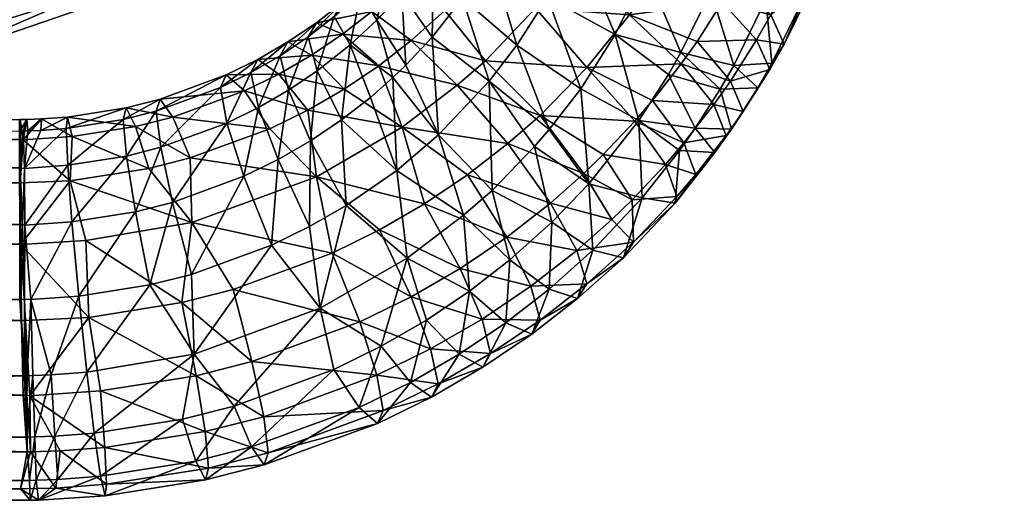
# Model space of a CAD drawing. Header units: millimetres. Extents: x -12051 to -11540, y 10508 to 11079.
# Tile 71 of 256: x -11621 to -11592, y 10508 to 10522. Entities that reach past the tile are written whole.
import ezdxf

# ---------------------------------------------------------------- set-up
doc = ezdxf.new("R2010")
doc.units = ezdxf.units.MM
doc.header["$MEASUREMENT"] = 0
doc.layers.add('Výchozí', color=7, linetype='Continuous', true_color=0x000000)

msp = doc.modelspace()

# ---------------------------------------------------------------- meshes
at = {"layer": 'Výchozí'}
mesh = msp.add_polyface(dxfattribs=at)
corners = [(-11972.342, 10843.811, -1.142), (-11974.876, 10726.136, 7.035), (-11998.865, 10726.22, 11.924), (-11977.41, 10608.442, 15.213), (-12001.731, 10608.534, 20.204), (-11950.833, 10726.062, 2.757), (-11953.03, 10608.362, 10.846), (-11926.746, 10725.998, -0.909), (-11948.631, 10843.736, -5.331), (-11928.606, 10608.293, 7.105), (-11894.793, 10725.931, -4.815), (-11924.886, 10843.672, -8.92), (-11896.204, 10608.219, 3.116), (-11862.796, 10725.881, -7.639), (-11893.382, 10843.602, -12.744), (-11863.753, 10608.166, 0.234), (-11830.76, 10725.85, -9.376), (-11861.839, 10843.552, -15.508), (-11831.263, 10608.131, -1.54), (-11798.709, 10725.836, -10.026), (-11830.262, 10843.52, -17.209), (-11798.753, 10608.118, -2.204), (-11766.658, 10725.842, -9.589), (-11767.073, 10843.513, -17.417), (-11766.243, 10608.125, -1.757), (-11734.622, 10725.867, -8.063), (-11735.491, 10843.538, -15.923), (-11733.753, 10608.15, -0.2), (-11702.615, 10725.909, -5.451), (-11703.938, 10843.581, -13.366), (-11701.287, 10608.197, 2.467), (-11670.652, 10725.97, -1.756), (-11672.425, 10843.643, -9.748), (-11668.875, 10608.263, 6.239), (-11645.018, 10726.032, 1.995), (-11647.156, 10843.706, -6.076), (-11642.884, 10608.331, 10.068), (-11619.432, 10726.106, 6.441), (-11621.927, 10843.781, -1.723), (-11616.941, 10608.412, 14.606), (-11593.904, 10726.192, 11.578), (-11591.058, 10608.504, 19.85), (-11988.904, 10890.646, -0.906), (-11992.967, 10883.101, 0.443), (-11998.504, 10864.485, 2.848), (-11996.258, 10874.753, 1.692), (-11977.874, 10903.788, -3.997), (-11969.28, 10910.465, -6.084), (-11983.792, 10897.515, -2.403), (-12011.731, 10714.432, 15.57), (-12007.42, 10763.395, 11.405), (-12016.043, 10665.468, 19.749), (-12021.795, 10599.966, 25.352), (-12003.113, 10812.353, 7.256), (-11961.17, 10914.858, -7.85), (-11939.095, 10921.081, -11.933), (-11948.738, 10919.249, -10.279), (-11916.404, 10924.842, -15.409), (-11847.791, 10932.187, -22.279), (-11824.773, 10933.333, -23.361), (-11870.73, 10930.391, -20.589), (-11893.606, 10927.944, -18.298), (-11801.736, 10933.83, -23.832), (-11798.665, 10843.507, -17.845), (-11955.853, 10917.058, -8.928), (-11778.689, 10933.678, -23.688), (-12021.668, 10591.94, 25.847), (-12020.608, 10582.829, 26.184), (-11994.485, 10538.384, 23.217), (-12018.323, 10573.911, 26.219), (-12015.086, 10565.298, 26.02), (-12010.706, 10557.166, 25.541), (-12005.423, 10549.494, 24.851), (-11999.139, 10542.599, 23.931), (-11989.471, 10534.543, 22.429), (-11981.346, 10529.489, 21.13), (-11966.438, 10523.568, 18.724), (-11972.571, 10525.596, 19.714), (-11957.576, 10521.558, 17.298), (-11907.933, 10517.642, 10.414), (-11881.707, 10516.207, 7.781), (-11947.127, 10520.509, 15.653), (-11855.423, 10515.152, 5.842), (-11934.08, 10519.457, 13.735), (-11829.1, 10514.479, 4.6), (-11802.737, 10514.184, 4.059), (-11755.657, 10932.875, -22.932), (-11732.684, 10931.424, -21.566), (-11709.764, 10929.322, -19.595), (-11664.163, 10923.153, -13.858), (-11686.917, 10926.566, -17.023), (-11643.069, 10919.375, -10.392), (-11652.82, 10921.198, -12.055), (-11636.033, 10917.285, -9.065), (-11618.187, 10907.854, -5.213), (-11627.884, 10913.857, -7.408), (-11609.715, 10900.17, -3.05), (-11604.373, 10893.55, -1.53), (-11592.757, 10864.734, 2.803), (-11601.258, 10888.767, -0.571), (-11597.342, 10881.161, 0.752), (-11594.583, 10873.12, 1.869), (-11589.529, 10828.275, 5.893), (-11585.564, 10783.276, 9.702), (-11581.604, 10738.254, 13.524), (-11776.37, 10514.272, 4.219), (-11723.685, 10515.589, 6.643), (-11750.013, 10514.74, 5.081), (-11645.096, 10520.421, 15.488), (-11616.023, 10526.551, 20.125), (-11625.799, 10523.287, 18.548), (-11671.214, 10518.429, 11.851), (-11634.266, 10521.472, 17.186), (-11697.415, 10516.819, 8.901), (-11577.64, 10693.229, 17.359), (-11569.427, 10599.641, 25.361), (-11573.943, 10570.623, 26.17), (-11573.68, 10648.203, 21.206), (-11597.542, 10537.729, 23.076), (-11569.637, 10590.913, 25.876), (-11570.823, 10581.811, 26.182), (-11590.125, 10544.489, 24.212), (-11605.252, 10532.156, 21.859), (-11578.001, 10561.637, 25.81), (-11582.737, 10553.656, 25.25)]
mesh.append_faces([[corners[k] for k in face] for face in [(2, 53, 0, 0), (2, 0, 1, 1), (2, 1, 3, 3), (2, 3, 4, 4), (0, 8, 5, 5), (0, 5, 1, 1), (1, 5, 6, 6), (1, 6, 3, 3), (8, 11, 7, 7), (8, 7, 5, 5), (5, 7, 9, 9), (5, 9, 6, 6), (11, 14, 10, 10), (11, 10, 7, 7), (7, 10, 12, 12), (7, 12, 9, 9), (14, 17, 13, 13), (14, 13, 10, 10), (10, 13, 15, 15), (10, 15, 12, 12), (17, 20, 16, 16), (17, 16, 13, 13), (13, 16, 18, 18), (13, 18, 15, 15), (20, 63, 19, 19), (20, 19, 16, 16), (16, 19, 21, 21), (16, 21, 18, 18), (19, 63, 23, 23), (19, 23, 22, 22), (21, 19, 22, 22), (21, 22, 24, 24), (22, 23, 26, 26), (22, 26, 25, 25), (24, 22, 25, 25), (24, 25, 27, 27), (25, 26, 29, 29), (25, 29, 28, 28), (27, 25, 28, 28), (27, 28, 30, 30), (28, 29, 32, 32), (28, 32, 31, 31), (30, 28, 31, 31), (30, 31, 33, 33), (31, 32, 35, 35), (31, 35, 34, 34), (33, 31, 34, 34), (33, 34, 36, 36), (34, 35, 38, 38), (34, 38, 37, 37), (36, 34, 37, 37), (36, 37, 39, 39), (38, 102, 40, 40), (38, 40, 37, 37), (39, 37, 40, 40), (39, 40, 41, 41), (42, 0, 43, 43), (43, 44, 45, 45), (0, 46, 47, 47), (46, 0, 48, 48), (0, 42, 48, 48), (2, 49, 50, 50), (49, 2, 51, 51), (51, 4, 52, 52), (50, 53, 2, 2), (51, 2, 4, 4), (44, 0, 53, 53), (44, 43, 0, 0), (0, 47, 54, 54), (55, 8, 56, 56), (57, 11, 55, 55), (20, 17, 58, 58), (20, 58, 59, 59), (60, 17, 14, 14), (60, 14, 61, 61), (58, 17, 60, 60), (14, 57, 61, 61), (63, 20, 59, 59), (63, 59, 62, 62), (8, 54, 64, 64), (56, 8, 64, 64), (0, 54, 8, 8), (11, 8, 55, 55), (11, 57, 14, 14), (65, 23, 63, 63), (65, 63, 62, 62), (66, 52, 67, 67), (68, 4, 3, 3), (52, 69, 67, 67), (69, 52, 4, 4), (70, 69, 4, 4), (70, 4, 71, 71), (4, 72, 71, 71), (73, 72, 4, 4), (4, 68, 73, 73), (3, 74, 68, 68), (74, 3, 75, 75), (76, 77, 3, 3), (76, 6, 78, 78), (3, 77, 75, 75), (79, 83, 9, 9), (79, 9, 12, 12), (15, 82, 80, 80), (15, 80, 12, 12), (9, 83, 81, 81), (9, 81, 6, 6), (3, 6, 76, 76), (18, 84, 82, 82), (18, 82, 15, 15), (6, 81, 78, 78), (80, 79, 12, 12), (18, 21, 85, 85), (18, 85, 84, 84), (65, 86, 23, 23), (26, 23, 86, 86), (26, 86, 87, 87), (88, 29, 26, 26), (88, 26, 87, 87), (89, 32, 90, 90), (91, 35, 92, 92), (35, 32, 89, 89), (35, 89, 92, 92), (29, 88, 90, 90), (32, 29, 90, 90), (93, 95, 38, 38), (93, 38, 35, 35), (94, 38, 95, 95), (91, 93, 35, 35), (38, 94, 96, 96), (96, 97, 38, 38), (98, 38, 99, 99), (98, 99, 100, 100), (99, 38, 97, 97), (101, 98, 100, 100), (102, 38, 98, 98), (103, 40, 102, 102), (40, 103, 104, 104), (105, 85, 21, 21), (105, 21, 24, 24), (30, 113, 106, 106), (30, 106, 27, 27), (107, 105, 24, 24), (107, 24, 27, 27), (108, 111, 33, 33), (108, 33, 36, 36), (109, 110, 39, 39), (36, 39, 110, 110), (111, 113, 30, 30), (111, 30, 33, 33), (36, 110, 112, 112), (107, 27, 106, 106), (36, 112, 108, 108), (41, 40, 114, 114), (104, 114, 40, 40), (115, 116, 41, 41), (114, 117, 41, 41), (117, 115, 41, 41), (39, 41, 118, 118), (119, 120, 115, 115), (116, 115, 120, 120), (41, 121, 118, 118), (122, 39, 118, 118), (122, 109, 39, 39), (41, 123, 124, 124), (41, 124, 121, 121), (41, 116, 123, 123)]])
mesh = msp.add_polyface(dxfattribs=at)
corners = [(-11617.996, 10533.222, 39.695), (-11621.243, 10531.974, 39.343), (-11619.607, 10529.436, 35.836), (-11614.7, 10531.521, 36.489), (-11624.524, 10530.845, 38.932), (-11625.267, 10527.611, 35.23), (-11627.859, 10529.886, 38.516), (-11631.077, 10529.119, 38.099), (-11629.9, 10526.453, 34.649), (-11616.844, 10537.639, 43.16), (-11619.861, 10536.271, 42.78), (-11614.827, 10534.665, 40.072), (-11622.957, 10535.001, 42.35), (-11626.097, 10533.96, 41.962), (-11629.271, 10533.032, 41.529), (-11632.327, 10532.355, 41.153), (-11624.764, 10538.649, 44.914), (-11627.737, 10537.649, 44.515), (-11630.73, 10536.759, 44.084), (-11618.226, 10527.28, 31.708), (-11614.764, 10528.653, 32.015), (-11621.751, 10526.155, 31.506), (-11625.389, 10524.993, 30.936), (-11630.604, 10523.962, 30.645), (-11618.416, 10524.317, 20.137), (-11618.865, 10525.466, 19.662), (-11613.216, 10526.514, 20.967), (-11624.812, 10522.206, 19.097), (-11626.189, 10523.158, 18.483), (-11632.801, 10520.38, 17.837), (-11631.512, 10521.981, 17.629), (-11618.89, 10523.042, 21.123), (-11618.416, 10524.317, 20.137), (-11613.06, 10525.475, 22.059), (-11625.906, 10520.837, 20.004), (-11624.812, 10522.206, 19.097), (-11632.986, 10519.293, 18.89), (-11632.801, 10520.38, 17.837), (-11623.138, 10521.205, 22.087), (-11618.89, 10523.042, 21.123), (-11616.536, 10523.472, 23.064), (-11631.595, 10519.044, 20.748), (-11625.906, 10520.837, 20.004), (-11625.389, 10524.993, 30.936), (-11630.604, 10523.962, 30.645), (-11627.884, 10520.309, 22.539), (-11623.138, 10521.205, 22.087), (-11631.595, 10519.044, 20.748), (-11620.857, 10522.703, 24.332), (-11621.751, 10526.155, 31.506), (-11616.536, 10523.472, 23.064), (-11618.226, 10527.28, 31.708), (-11613.631, 10525.472, 25.276), (-11613.06, 10525.475, 22.059), (-11632.986, 10519.293, 18.89), (-11623.138, 10521.205, 22.087), (-11627.884, 10520.309, 22.539), (-11631.595, 10519.044, 20.748), (-11614.764, 10528.653, 32.015)]
mesh.append_faces([[corners[k] for k in face] for face in [(0, 1, 2, 2), (0, 2, 3, 3), (1, 4, 5, 5), (1, 5, 2, 2), (6, 7, 8, 8), (6, 8, 5, 5), (9, 10, 0, 0), (9, 0, 11, 11), (10, 12, 1, 1), (10, 1, 0, 0), (12, 13, 4, 4), (12, 4, 1, 1), (13, 14, 6, 6), (13, 6, 4, 4), (14, 15, 7, 7), (14, 7, 6, 6), (16, 17, 13, 13), (16, 13, 12, 12), (17, 18, 14, 14), (17, 14, 13, 13), (18, 15, 14, 14), (19, 20, 3, 3), (19, 3, 2, 2), (21, 19, 2, 2), (22, 21, 5, 5), (8, 23, 22, 22), (8, 22, 5, 5), (24, 25, 26, 26), (27, 28, 25, 25), (29, 30, 28, 28), (31, 32, 33, 33), (34, 35, 31, 31), (36, 37, 34, 34), (38, 39, 40, 40), (41, 42, 38, 38), (43, 44, 45, 45), (43, 45, 46, 46), (44, 47, 45, 45), (43, 46, 48, 48), (49, 48, 50, 50), (49, 50, 51, 51), (51, 50, 52, 52), (48, 46, 50, 50), (27, 25, 24, 24), (29, 28, 27, 27), (35, 32, 31, 31), (37, 35, 34, 34), (39, 53, 40, 40), (42, 39, 38, 38), (54, 42, 41, 41), (55, 56, 57, 57), (43, 48, 49, 49), (51, 52, 58, 58), (3, 11, 0, 0), (5, 4, 6, 6), (21, 2, 5, 5)]])
mesh = msp.add_polyface(dxfattribs=at)
corners = [(-11601.718, 10526.295, -377.067), (-11602.623, 10523.736, -377.954), (-11600.755, 10523.165, -378.611), (-11600.072, 10525.006, -377.973), (-11599.166, 10522.934, -379.902), (-11598.43, 10524.917, -379.215), (-11598.016, 10523.102, -381.806), (-11597.241, 10525.189, -381.083), (-11598.016, 10523.102, -381.806), (-11597.644, 10523.678, -383.929), (-11598.046, 10524.49, -385.78), (-11599.022, 10522.481, -386.474), (-11600.039, 10523.538, -387.922), (-11601.616, 10521.396, -379.222), (-11600.094, 10521.025, -380.561), (-11598.993, 10521.093, -382.5), (-11598.993, 10521.093, -382.5), (-11598.637, 10521.635, -384.635), (-11599.022, 10522.481, -386.474), (-11598.046, 10524.49, -385.78), (-11599.022, 10522.481, -386.474), (-11599.433, 10521.762, -386.722), (-11600.431, 10522.852, -388.159), (-11600.431, 10522.852, -388.159), (-11602.048, 10524.115, -389.034), (-11601.686, 10524.748, -388.816), (-11601.978, 10520.764, -379.44), (-11600.483, 10520.343, -380.797), (-11600.483, 10520.343, -380.797), (-11599.403, 10520.374, -382.748), (-11599.403, 10520.374, -382.748), (-11599.055, 10520.903, -384.887), (-11599.433, 10521.762, -386.722), (-11599.433, 10521.762, -386.722), (-11600.19, 10520.571, -387.132), (-11601.153, 10521.715, -388.551), (-11603.102, 10522.487, -389.593), (-11602.827, 10519.439, -379.896), (-11601.204, 10519.212, -381.187), (-11600.162, 10519.183, -383.159), (-11600.162, 10519.183, -383.159), (-11599.825, 10519.692, -385.304), (-11600.19, 10520.571, -387.132), (-11600.19, 10520.571, -387.132), (-11600.667, 10519.896, -387.365), (-11601.608, 10521.07, -388.773), (-11601.608, 10521.07, -388.773), (-11600.31, 10519.007, -385.54), (-11600.667, 10519.896, -387.365), (-11600.667, 10519.896, -387.365), (-11601.53, 10518.788, -387.745), (-11602.432, 10520.014, -389.136), (-11601.53, 10518.788, -387.745)]
mesh.append_faces([[corners[k] for k in face] for face in [(0, 1, 2, 2), (3, 2, 4, 4), (5, 4, 6, 6), (7, 8, 9, 9), (10, 11, 12, 12), (1, 13, 2, 2), (2, 13, 14, 14), (2, 14, 4, 4), (4, 14, 15, 15), (4, 15, 6, 6), (8, 16, 17, 17), (8, 17, 9, 9), (9, 17, 18, 18), (9, 18, 19, 19), (20, 21, 22, 22), (11, 22, 12, 12), (12, 23, 24, 24), (12, 24, 25, 25), (13, 26, 27, 27), (13, 27, 14, 14), (14, 28, 29, 29), (14, 29, 15, 15), (16, 30, 31, 31), (16, 31, 17, 17), (17, 31, 32, 32), (17, 32, 18, 18), (33, 34, 35, 35), (21, 35, 22, 22), (23, 35, 36, 36), (23, 36, 24, 24), (26, 37, 38, 38), (26, 38, 27, 27), (28, 38, 39, 39), (28, 39, 29, 29), (30, 40, 41, 41), (30, 41, 31, 31), (31, 41, 42, 42), (31, 42, 32, 32), (43, 44, 45, 45), (34, 45, 35, 35), (36, 35, 46, 46), (40, 47, 41, 41), (41, 47, 48, 48), (41, 48, 42, 42), (49, 50, 51, 51), (44, 51, 45, 45), (47, 52, 48, 48)]])
mesh = msp.add_polyface(dxfattribs=at)
corners = [(-11606.378, 10525.706, -379.009), (-11607.114, 10524.203, -379.529), (-11605.465, 10522.997, -378.635), (-11604.658, 10524.645, -378.065), (-11605.465, 10522.997, -378.635), (-11603.512, 10521.919, -378.583), (-11602.623, 10523.736, -377.954), (-11602.623, 10523.736, -377.954), (-11603.512, 10521.919, -378.583), (-11601.616, 10521.396, -379.222), (-11601.978, 10520.764, -379.44), (-11602.048, 10524.115, -389.034), (-11603.102, 10522.487, -389.593), (-11604.552, 10524.31, -389.39), (-11608.261, 10525.057, -381.048), (-11608.743, 10524.299, -381.322), (-11607.91, 10522.962, -379.958), (-11607.114, 10524.203, -379.529), (-11607.91, 10522.962, -379.958), (-11606.349, 10521.612, -379.113), (-11606.349, 10521.612, -379.113), (-11604.506, 10520.352, -379.123), (-11604.506, 10520.352, -379.123), (-11602.827, 10519.439, -379.896), (-11601.608, 10521.07, -388.773), (-11602.432, 10520.014, -389.136), (-11604.333, 10520.963, -390.117), (-11603.102, 10522.487, -389.593), (-11604.333, 10520.963, -390.117), (-11605.805, 10522.678, -389.952), (-11607.33, 10523.782, -389.113), (-11606.594, 10524.729, -388.787), (-11609.084, 10525.204, -383.139), (-11609.665, 10523.099, -381.724), (-11608.786, 10521.844, -380.343), (-11607.148, 10520.567, -379.474), (-11607.148, 10520.567, -379.474), (-11605.412, 10519.179, -379.527), (-11604.276, 10517.613, -380.521), (-11601.53, 10518.788, -387.745), (-11602.943, 10519.417, -389.34), (-11602.432, 10520.014, -389.136), (-11605.84, 10518.681, -379.698), (-11603.854, 10518.45, -389.672), (-11605.677, 10519.576, -390.593), (-11605.677, 10519.576, -390.593), (-11607.251, 10521.158, -390.474), (-11607.251, 10521.158, -390.474), (-11608.424, 10522.61, -389.516), (-11609.642, 10523.38, -388.04), (-11608.557, 10524.544, -387.645), (-11609.548, 10521.033, -380.621), (-11608.602, 10519.019, -380.002), (-11606.61, 10518.769, -390.87), (-11608.063, 10520.454, -390.714), (-11608.063, 10520.454, -390.714), (-11609.397, 10521.741, -389.813), (-11609.656, 10519.243, -391.128)]
mesh.append_faces([[corners[k] for k in face] for face in [(0, 1, 2, 2), (3, 4, 5, 5), (3, 5, 6, 6), (7, 8, 9, 9), (10, 9, 8, 8), (11, 12, 13, 13), (14, 15, 16, 16), (14, 16, 17, 17), (1, 18, 19, 19), (1, 19, 2, 2), (4, 20, 21, 21), (4, 21, 5, 5), (8, 22, 23, 23), (8, 23, 10, 10), (24, 25, 26, 26), (24, 26, 27, 27), (12, 28, 29, 29), (12, 29, 13, 13), (13, 29, 30, 30), (13, 30, 31, 31), (32, 33, 15, 15), (15, 33, 34, 34), (15, 34, 16, 16), (18, 34, 35, 35), (18, 35, 19, 19), (20, 36, 37, 37), (20, 37, 21, 21), (22, 38, 23, 23), (39, 40, 41, 41), (26, 25, 40, 40), (42, 37, 36, 36), (40, 43, 44, 44), (40, 44, 26, 26), (28, 45, 46, 46), (28, 46, 29, 29), (29, 47, 48, 48), (29, 48, 30, 30), (30, 48, 49, 49), (30, 49, 50, 50), (34, 51, 52, 52), (34, 52, 35, 35), (45, 53, 54, 54), (45, 54, 46, 46), (47, 55, 56, 56), (47, 56, 48, 48), (53, 57, 54, 54)]])
mesh = msp.add_polyface(dxfattribs=at)
corners = [(-11608.993, 10525.369, -385.381), (-11609.559, 10524.637, -385.655), (-11609.987, 10524.03, -383.536), (-11609.084, 10525.204, -383.139), (-11609.665, 10523.099, -381.724), (-11608.557, 10524.544, -387.645), (-11609.642, 10523.38, -388.04), (-11610.55, 10523.575, -386.01), (-11609.559, 10524.637, -385.655), (-11610.55, 10523.575, -386.01), (-11610.841, 10523.121, -383.845), (-11610.381, 10522.334, -381.986), (-11609.548, 10521.033, -380.621), (-11608.786, 10521.844, -380.343), (-11611.612, 10522.433, -384.082), (-11611.151, 10521.618, -382.237), (-11609.922, 10520.672, -380.746), (-11610.564, 10520.104, -380.94), (-11608.602, 10519.019, -380.002), (-11609.922, 10520.672, -380.746), (-11608.424, 10522.61, -389.516), (-11609.397, 10521.741, -389.813), (-11610.53, 10522.584, -388.312), (-11609.642, 10523.38, -388.04), (-11611.35, 10522.86, -386.256), (-11611.35, 10522.86, -386.256), (-11610.564, 10520.104, -380.94), (-11609.812, 10517.991, -380.354), (-11608.063, 10520.454, -390.714), (-11609.656, 10519.243, -391.128), (-11610.33, 10521.013, -390.062), (-11611.372, 10521.928, -388.537), (-11612.124, 10522.257, -386.462), (-11612.124, 10522.257, -386.462), (-11612.365, 10521.847, -384.283), (-11612.1, 10520.867, -382.489), (-11611.4, 10519.453, -381.163), (-11611.4, 10519.453, -381.163), (-11611.324, 10520.343, -390.291), (-11612.268, 10521.324, -388.743), (-11612.948, 10521.701, -386.652), (-11612.293, 10518.852, -381.368), (-11609.005, 10517.031, -391.463), (-11612.124, 10517.813, -391.614), (-11609.656, 10519.243, -391.128), (-11612.373, 10519.736, -390.497), (-11612.124, 10517.813, -391.614), (-11613.212, 10520.777, -388.929)]
mesh.append_faces([[corners[k] for k in face] for face in [(0, 1, 2, 2), (0, 2, 3, 3), (3, 2, 4, 4), (5, 6, 7, 7), (5, 7, 8, 8), (1, 9, 10, 10), (1, 10, 2, 2), (2, 10, 11, 11), (2, 11, 4, 4), (4, 11, 12, 12), (4, 12, 13, 13), (10, 14, 15, 15), (10, 15, 11, 11), (16, 12, 11, 11), (15, 17, 16, 16), (15, 16, 11, 11), (18, 12, 19, 19), (20, 21, 22, 22), (20, 22, 23, 23), (6, 22, 24, 24), (6, 24, 7, 7), (9, 25, 14, 14), (9, 14, 10, 10), (19, 26, 27, 27), (19, 27, 18, 18), (28, 29, 30, 30), (28, 30, 21, 21), (21, 30, 31, 31), (21, 31, 22, 22), (22, 31, 32, 32), (22, 32, 24, 24), (25, 33, 34, 34), (25, 34, 14, 14), (14, 34, 35, 35), (14, 35, 15, 15), (15, 35, 36, 36), (15, 36, 17, 17), (27, 26, 37, 37), (38, 30, 29, 29), (30, 38, 39, 39), (30, 39, 31, 31), (31, 40, 32, 32), (35, 41, 36, 36), (42, 43, 44, 44), (45, 38, 29, 29), (45, 29, 46, 46), (38, 47, 39, 39)]])
mesh = msp.add_polyface(dxfattribs=at)
corners = [(-11611.372, 10521.928, -388.537), (-11612.268, 10521.324, -388.743), (-11612.948, 10521.701, -386.652), (-11612.124, 10522.257, -386.462), (-11612.948, 10521.701, -386.652), (-11613.167, 10521.306, -384.468), (-11612.365, 10521.847, -384.283), (-11612.926, 10520.311, -382.679), (-11612.1, 10520.867, -382.489), (-11612.293, 10518.852, -381.368), (-11611.324, 10520.343, -390.291), (-11612.373, 10519.736, -390.497), (-11613.212, 10520.777, -388.929), (-11613.818, 10521.198, -386.824), (-11613.818, 10521.198, -386.824), (-11614.012, 10520.817, -384.634), (-11613.797, 10519.808, -382.851), (-11613.233, 10518.309, -381.553), (-11613.469, 10519.199, -390.68), (-11612.124, 10517.813, -391.614), (-11614.199, 10520.294, -389.094), (-11614.727, 10520.754, -386.975), (-11614.727, 10520.754, -386.975), (-11614.895, 10520.386, -384.782), (-11614.707, 10519.362, -383.003), (-11614.216, 10517.828, -381.717), (-11615.767, 10518.354, -390.966), (-11616.269, 10519.534, -389.352), (-11616.631, 10520.055, -387.213), (-11616.631, 10520.055, -387.213), (-11616.746, 10519.707, -385.013), (-11616.616, 10518.662, -383.241), (-11616.953, 10518.053, -391.069), (-11617.337, 10519.262, -389.445), (-11617.614, 10519.805, -387.299), (-11617.614, 10519.805, -387.299), (-11617.702, 10519.464, -385.096), (-11617.604, 10518.411, -383.326), (-11619.171, 10518.97, -389.544), (-11619.301, 10519.536, -387.39), (-11619.343, 10519.203, -385.185), (-11619.296, 10518.144, -383.418)]
mesh.append_faces([[corners[k] for k in face] for face in [(0, 1, 2, 2), (3, 4, 5, 5), (3, 5, 6, 6), (6, 5, 7, 7), (6, 7, 8, 8), (8, 7, 9, 9), (10, 11, 12, 12), (1, 12, 13, 13), (1, 13, 2, 2), (4, 14, 15, 15), (4, 15, 5, 5), (5, 15, 16, 16), (5, 16, 7, 7), (7, 16, 17, 17), (7, 17, 9, 9), (18, 11, 19, 19), (11, 18, 20, 20), (11, 20, 12, 12), (12, 20, 21, 21), (12, 21, 13, 13), (14, 22, 23, 23), (14, 23, 15, 15), (15, 23, 24, 24), (15, 24, 16, 16), (16, 24, 25, 25), (16, 25, 17, 17), (18, 26, 27, 27), (18, 27, 20, 20), (20, 27, 28, 28), (20, 28, 21, 21), (22, 29, 30, 30), (22, 30, 23, 23), (23, 30, 31, 31), (23, 31, 24, 24), (26, 32, 33, 33), (26, 33, 27, 27), (27, 33, 34, 34), (27, 34, 28, 28), (29, 35, 36, 36), (29, 36, 30, 30), (30, 36, 37, 37), (30, 37, 31, 31), (32, 38, 33, 33), (33, 39, 34, 34), (35, 40, 36, 36), (36, 41, 37, 37)]])
mesh = msp.add_polyface(dxfattribs=at)
corners = [(-11607.148, 10520.567, -379.474), (-11608.602, 10519.019, -380.002), (-11607.062, 10517.416, -380.132), (-11605.84, 10518.681, -379.698), (-11605.334, 10516.499, -380.906), (-11604.414, 10517.907, -389.858), (-11605.381, 10517.052, -390.15), (-11606.61, 10518.769, -390.87), (-11605.677, 10519.576, -390.593), (-11609.812, 10517.991, -380.354), (-11607.882, 10516.702, -380.376), (-11607.882, 10516.702, -380.376), (-11606.548, 10515.415, -381.277), (-11605.415, 10514.571, -382.778), (-11604.622, 10515.685, -388.808), (-11605.941, 10514.656, -389.159), (-11606.64, 10516.07, -390.485), (-11604.622, 10515.685, -388.808), (-11605.381, 10517.052, -390.15), (-11606.64, 10516.07, -390.485), (-11607.77, 10517.864, -391.179), (-11606.61, 10518.769, -390.87), (-11607.77, 10517.864, -391.179), (-11609.656, 10519.243, -391.128), (-11609.508, 10515.468, -380.797), (-11609.508, 10515.468, -380.797), (-11607.71, 10514.511, -381.586), (-11606.668, 10513.596, -383.111), (-11605.916, 10513.267, -385.185), (-11605.941, 10514.656, -389.159), (-11607.348, 10513.707, -389.482), (-11607.98, 10515.166, -390.793), (-11607.98, 10515.166, -390.793), (-11609.005, 10517.031, -391.463), (-11609.005, 10517.031, -391.463), (-11608.949, 10513.675, -381.87), (-11608.006, 10512.694, -383.418), (-11607.324, 10512.316, -385.508), (-11605.916, 10513.267, -385.185), (-11607.324, 10512.316, -385.508), (-11607.106, 10512.712, -387.693), (-11605.675, 10513.677, -387.365), (-11607.348, 10513.707, -389.482), (-11605.941, 10514.656, -389.159), (-11607.348, 10513.707, -389.482), (-11608.832, 10512.849, -389.773), (-11609.396, 10514.347, -391.071), (-11610.308, 10516.277, -391.719), (-11609.417, 10511.878, -383.695), (-11608.812, 10511.457, -385.8), (-11608.812, 10511.457, -385.8), (-11608.617, 10511.838, -387.99), (-11608.832, 10512.849, -389.773), (-11610.198, 10511.064, -388.252)]
mesh.append_faces([[corners[k] for k in face] for face in [(0, 1, 2, 2), (0, 2, 3, 3), (3, 2, 4, 4), (5, 6, 7, 7), (5, 7, 8, 8), (1, 9, 10, 10), (1, 10, 2, 2), (2, 11, 12, 12), (2, 12, 4, 4), (4, 12, 13, 13), (14, 15, 16, 16), (17, 16, 18, 18), (6, 19, 20, 20), (6, 20, 7, 7), (21, 22, 23, 23), (9, 24, 10, 10), (11, 25, 26, 26), (11, 26, 12, 12), (12, 26, 27, 27), (12, 27, 13, 13), (13, 27, 28, 28), (29, 30, 31, 31), (15, 31, 16, 16), (19, 32, 33, 33), (19, 33, 20, 20), (23, 22, 34, 34), (35, 26, 25, 25), (26, 35, 36, 36), (26, 36, 27, 27), (27, 36, 37, 37), (27, 37, 28, 28), (38, 39, 40, 40), (38, 40, 41, 41), (41, 40, 42, 42), (41, 42, 43, 43), (44, 45, 46, 46), (30, 46, 31, 31), (32, 47, 33, 33), (35, 48, 36, 36), (36, 48, 49, 49), (36, 49, 37, 37), (39, 50, 51, 51), (39, 51, 40, 40), (40, 51, 52, 52), (40, 52, 42, 42), (50, 53, 51, 51)]])
mesh = msp.add_polyface(dxfattribs=at)
corners = [(-11601.656, 10518.571, -381.407), (-11601.204, 10519.212, -381.187), (-11602.827, 10519.439, -379.896), (-11600.639, 10518.508, -383.391), (-11600.162, 10519.183, -383.159), (-11600.162, 10519.183, -383.159), (-11600.639, 10518.508, -383.391), (-11600.31, 10519.007, -385.54), (-11604.506, 10520.352, -379.123), (-11605.412, 10519.179, -379.527), (-11604.276, 10517.613, -380.521), (-11602.735, 10517.201, -381.875), (-11601.781, 10517.054, -383.886), (-11601.781, 10517.054, -383.886), (-11601.188, 10517.88, -385.927), (-11601.53, 10518.788, -387.745), (-11601.53, 10518.788, -387.745), (-11602.065, 10518.163, -387.96), (-11602.943, 10519.417, -389.34), (-11605.84, 10518.681, -379.698), (-11601.732, 10517.245, -386.145), (-11602.065, 10518.163, -387.96), (-11602.065, 10518.163, -387.96), (-11603.02, 10517.15, -388.307), (-11603.854, 10518.45, -389.672), (-11605.334, 10516.499, -380.906), (-11604.154, 10515.696, -382.392), (-11603.276, 10515.472, -384.428), (-11603.276, 10515.472, -384.428), (-11602.981, 10515.926, -386.593), (-11603.02, 10517.15, -388.307), (-11603.02, 10517.15, -388.307), (-11603.608, 10516.581, -388.502), (-11604.414, 10517.907, -389.858), (-11605.677, 10519.576, -390.593), (-11603.608, 10516.581, -388.502), (-11603.608, 10516.581, -388.502), (-11604.622, 10515.685, -388.808), (-11605.381, 10517.052, -390.15), (-11605.415, 10514.571, -382.778), (-11604.596, 10514.295, -384.834), (-11604.596, 10514.295, -384.834), (-11604.333, 10514.723, -387.008), (-11604.622, 10515.685, -388.808), (-11605.916, 10513.267, -385.185), (-11605.916, 10513.267, -385.185), (-11605.675, 10513.677, -387.365), (-11605.941, 10514.656, -389.159)]
mesh.append_faces([[corners[k] for k in face] for face in [(0, 1, 2, 2), (1, 0, 3, 3), (1, 3, 4, 4), (5, 6, 7, 7), (8, 9, 10, 10), (2, 10, 11, 11), (2, 11, 0, 0), (0, 11, 12, 12), (0, 12, 3, 3), (6, 13, 14, 14), (6, 14, 7, 7), (7, 14, 15, 15), (16, 17, 18, 18), (10, 9, 19, 19), (20, 14, 13, 13), (14, 20, 21, 21), (14, 21, 15, 15), (22, 23, 24, 24), (17, 24, 18, 18), (19, 25, 10, 10), (10, 25, 26, 26), (10, 26, 11, 11), (11, 26, 27, 27), (11, 27, 12, 12), (13, 28, 29, 29), (13, 29, 20, 20), (20, 29, 30, 30), (20, 30, 21, 21), (31, 32, 33, 33), (23, 33, 24, 24), (34, 24, 33, 33), (35, 30, 29, 29), (36, 37, 38, 38), (32, 38, 33, 33), (25, 39, 26, 26), (26, 39, 40, 40), (26, 40, 27, 27), (28, 41, 42, 42), (28, 42, 29, 29), (29, 42, 43, 43), (29, 43, 35, 35), (39, 44, 40, 40), (41, 45, 46, 46), (41, 46, 42, 42), (42, 46, 47, 47), (42, 47, 43, 43)]])
mesh = msp.add_polyface(dxfattribs=at)
corners = [(-11615.714, 10516.489, -392.062), (-11618.776, 10515.973, -392.238), (-11619.226, 10517.697, -391.189), (-11616.953, 10518.053, -391.069), (-11619.171, 10518.97, -389.544), (-11617.337, 10519.262, -389.445), (-11619.301, 10519.536, -387.39), (-11617.614, 10519.805, -387.299), (-11619.301, 10519.536, -387.39), (-11619.343, 10519.203, -385.185), (-11617.702, 10519.464, -385.096), (-11619.296, 10518.144, -383.418), (-11617.604, 10518.411, -383.326), (-11619.174, 10516.512, -382.165), (-11617.345, 10516.802, -382.066), (-11619.174, 10516.512, -382.165), (-11618.978, 10514.365, -381.589), (-11618.69, 10513.756, -392.572), (-11620.509, 10513.662, -392.603), (-11620.643, 10515.855, -392.278), (-11618.776, 10515.973, -392.238), (-11620.643, 10515.855, -392.278), (-11620.666, 10517.637, -391.21), (-11620.583, 10518.88, -389.576), (-11620.583, 10518.88, -389.576), (-11620.051, 10519.479, -387.41), (-11620.051, 10519.479, -387.41), (-11620.071, 10519.148, -385.204), (-11620.541, 10518.05, -383.432), (-11620.535, 10516.415, -382.193), (-11620.355, 10514.269, -381.621), (-11620.472, 10519.464, -387.415), (-11620.472, 10519.464, -387.415), (-11620.445, 10519.135, -385.209), (-11620.445, 10519.135, -385.209), (-11620.579, 10519.129, -385.202), (-11620.541, 10514.283, -381.618), (-11620.604, 10516.431, -382.192), (-11620.604, 10516.431, -382.192), (-11620.625, 10513.664, -392.603), (-11620.659, 10518.888, -389.572), (-11620.671, 10519.461, -387.416), (-11620.659, 10518.888, -389.572), (-11620.675, 10519.13, -385.21), (-11620.671, 10519.461, -387.416), (-11620.671, 10518.068, -383.444), (-11620.663, 10516.431, -382.193), (-11620.604, 10516.431, -382.192), (-11620.663, 10516.431, -382.193), (-11620.672, 10514.274, -381.62), (-11620.663, 10515.871, -392.272)]
mesh.append_faces([[corners[k] for k in face] for face in [(0, 1, 2, 2), (3, 2, 4, 4), (5, 4, 6, 6), (7, 8, 9, 9), (10, 9, 11, 11), (12, 11, 13, 13), (14, 15, 16, 16), (17, 18, 19, 19), (17, 19, 20, 20), (21, 22, 2, 2), (21, 2, 1, 1), (2, 22, 23, 23), (2, 23, 4, 4), (4, 24, 25, 25), (4, 25, 6, 6), (8, 26, 27, 27), (8, 27, 9, 9), (9, 27, 28, 28), (9, 28, 11, 11), (11, 28, 29, 29), (11, 29, 13, 13), (15, 29, 30, 30), (15, 30, 16, 16), (31, 25, 24, 24), (26, 32, 33, 33), (26, 33, 27, 27), (28, 27, 34, 34), (35, 33, 32, 32), (28, 34, 35, 35), (36, 30, 29, 29), (37, 29, 28, 28), (36, 29, 38, 38), (19, 18, 39, 39), (40, 23, 22, 22), (41, 31, 24, 24), (41, 24, 42, 42), (43, 35, 32, 32), (43, 32, 44, 44), (45, 28, 35, 35), (45, 35, 43, 43), (45, 46, 37, 37), (45, 37, 28, 28), (47, 48, 49, 49), (38, 49, 36, 36), (50, 19, 39, 39), (22, 21, 50, 50)]])
mesh = msp.add_polyface(dxfattribs=at)
corners = [(-11620.663, 10518.888, -389.572), (-11620.659, 10518.888, -389.572), (-11620.666, 10517.637, -391.21), (-11620.67, 10519.461, -387.416), (-11620.671, 10519.461, -387.416), (-11620.659, 10518.888, -389.572), (-11620.67, 10519.461, -387.416), (-11620.673, 10519.13, -385.21), (-11620.675, 10519.13, -385.21), (-11620.671, 10519.461, -387.416), (-11620.67, 10519.461, -387.416), (-11620.67, 10518.068, -383.444), (-11620.671, 10518.068, -383.444), (-11620.663, 10516.431, -382.193), (-11620.687, 10519.461, -387.416), (-11620.67, 10519.461, -387.416), (-11620.687, 10519.461, -387.416), (-11620.688, 10519.13, -385.21), (-11620.673, 10519.13, -385.21), (-11620.687, 10518.068, -383.444), (-11620.67, 10518.068, -383.444), (-11620.681, 10516.431, -382.193), (-11620.663, 10516.431, -382.193), (-11620.672, 10514.274, -381.62), (-11620.663, 10516.431, -382.193), (-11620.462, 10509.871, -390.779), (-11675.599, 10509.856, -390.763), (-11675.599, 10511.489, -392.021), (-11620.582, 10511.509, -392.03), (-11675.599, 10513.644, -392.602), (-11620.625, 10513.664, -392.603), (-11620.625, 10513.664, -392.603), (-11675.599, 10513.644, -392.602), (-11675.599, 10515.851, -392.28), (-11620.663, 10515.871, -392.272), (-11675.599, 10517.621, -391.224), (-11675.599, 10518.879, -389.591), (-11675.599, 10519.459, -387.437), (-11675.599, 10519.138, -385.23), (-11675.599, 10518.082, -383.46), (-11675.599, 10516.449, -382.202), (-11675.599, 10514.295, -381.621), (-11675.599, 10512.088, -381.943), (-11620.539, 10512.068, -381.95), (-11620.672, 10514.274, -381.62), (-11675.599, 10514.295, -381.621), (-11675.599, 10510.317, -382.999), (-11620.481, 10510.302, -383.013), (-11675.599, 10509.06, -384.632), (-11620.396, 10509.051, -384.65), (-11675.599, 10508.479, -386.786), (-11620.381, 10508.478, -386.806), (-11620.381, 10508.478, -386.806), (-11675.599, 10508.479, -386.786), (-11675.599, 10508.801, -388.993), (-11620.658, 10508.809, -389.012), (-11675.599, 10509.856, -390.763), (-11620.462, 10509.871, -390.779)]
mesh.append_faces([[corners[k] for k in face] for face in [(0, 1, 2, 2), (3, 4, 5, 5), (6, 1, 0, 0), (7, 8, 9, 9), (7, 9, 10, 10), (8, 7, 11, 11), (8, 11, 12, 12), (13, 12, 11, 11), (14, 6, 0, 0), (15, 16, 17, 17), (15, 17, 18, 18), (18, 17, 19, 19), (18, 19, 20, 20), (20, 19, 21, 21), (20, 21, 22, 22), (23, 24, 21, 21), (25, 26, 27, 27), (25, 27, 28, 28), (28, 27, 29, 29), (28, 29, 30, 30), (31, 32, 33, 33), (31, 33, 34, 34), (34, 33, 35, 35), (34, 35, 2, 2), (2, 35, 36, 36), (2, 36, 0, 0), (0, 36, 37, 37), (0, 37, 14, 14), (16, 38, 17, 17), (17, 39, 19, 19), (19, 39, 40, 40), (19, 40, 21, 21), (21, 40, 41, 41), (21, 41, 23, 23), (42, 43, 44, 44), (42, 44, 45, 45), (46, 47, 43, 43), (46, 43, 42, 42), (48, 49, 47, 47), (48, 47, 46, 46), (49, 48, 50, 50), (49, 50, 51, 51), (52, 53, 54, 54), (52, 54, 55, 55), (56, 57, 55, 55), (56, 55, 54, 54)]])
mesh = msp.add_polyface(dxfattribs=at)
corners = [(-11609.812, 10517.991, -380.354), (-11611.269, 10516.986, -380.698), (-11609.508, 10515.468, -380.797), (-11611.4, 10519.453, -381.163), (-11612.293, 10518.852, -381.368), (-11611.269, 10516.986, -380.698), (-11609.812, 10517.991, -380.354), (-11607.98, 10515.166, -390.793), (-11609.396, 10514.347, -391.071), (-11610.308, 10516.277, -391.719), (-11609.005, 10517.031, -391.463), (-11610.308, 10516.277, -391.719), (-11612.124, 10517.813, -391.614), (-11613.233, 10518.309, -381.553), (-11612.321, 10516.379, -380.905), (-11612.321, 10516.379, -380.905), (-11612.017, 10514.021, -381.289), (-11609.508, 10515.468, -380.797), (-11612.017, 10514.021, -381.289), (-11610.257, 10512.92, -382.127), (-11608.949, 10513.675, -381.87), (-11608.832, 10512.849, -389.773), (-11610.877, 10513.622, -391.317), (-11609.396, 10514.347, -391.071), (-11611.67, 10515.609, -391.945), (-11611.67, 10515.609, -391.945), (-11614.216, 10517.828, -381.717), (-11613.423, 10515.84, -381.088), (-11613.423, 10515.84, -381.088), (-11611.624, 10512.251, -382.354), (-11613.984, 10512.48, -391.703), (-11614.53, 10514.559, -392.301), (-11614.53, 10514.559, -392.301), (-11615.714, 10516.489, -392.062), (-11615.767, 10518.354, -390.966), (-11613.469, 10519.199, -390.68), (-11612.124, 10517.813, -391.614), (-11615.714, 10516.489, -392.062), (-11614.707, 10519.362, -383.003), (-11616.616, 10518.662, -383.241), (-11616.278, 10517.072, -381.974), (-11615.732, 10514.993, -381.376), (-11615.732, 10514.993, -381.376), (-11615.651, 10512.69, -381.74), (-11616.009, 10514.183, -392.428), (-11616.009, 10514.183, -392.428), (-11616.953, 10518.053, -391.069), (-11617.604, 10518.411, -383.326), (-11617.345, 10516.802, -382.066), (-11617.345, 10516.802, -382.066), (-11616.928, 10514.69, -381.479), (-11616.928, 10514.69, -381.479), (-11615.591, 10512.071, -391.841), (-11618.69, 10513.756, -392.572), (-11618.69, 10513.756, -392.572), (-11618.776, 10515.973, -392.238), (-11619.226, 10517.697, -391.189), (-11619.174, 10516.512, -382.165), (-11618.978, 10514.365, -381.589), (-11618.745, 10512.171, -381.916)]
mesh.append_faces([[corners[k] for k in face] for face in [(0, 1, 2, 2), (3, 4, 5, 5), (3, 5, 6, 6), (7, 8, 9, 9), (10, 11, 12, 12), (4, 13, 14, 14), (4, 14, 5, 5), (1, 15, 16, 16), (1, 16, 2, 2), (17, 18, 19, 19), (17, 19, 20, 20), (21, 22, 23, 23), (8, 22, 24, 24), (8, 24, 9, 9), (12, 11, 25, 25), (13, 26, 27, 27), (13, 27, 14, 14), (16, 15, 28, 28), (29, 19, 18, 18), (22, 30, 31, 31), (22, 31, 24, 24), (25, 32, 33, 33), (25, 33, 12, 12), (34, 35, 36, 36), (34, 36, 37, 37), (38, 39, 40, 40), (38, 40, 26, 26), (26, 40, 41, 41), (26, 41, 27, 27), (28, 42, 43, 43), (28, 43, 16, 16), (30, 44, 31, 31), (33, 32, 45, 45), (46, 34, 37, 37), (39, 47, 48, 48), (39, 48, 40, 40), (40, 49, 50, 50), (40, 50, 41, 41), (43, 42, 51, 51), (52, 53, 44, 44), (45, 54, 55, 55), (45, 55, 33, 33), (37, 56, 46, 46), (47, 57, 48, 48), (49, 58, 50, 50), (59, 43, 51, 51)]])
mesh = msp.add_polyface(dxfattribs=at)
corners = [(-11618.745, 10512.171, -381.916), (-11616.928, 10514.69, -381.479), (-11618.978, 10514.365, -381.589), (-11618.225, 10510, -390.736), (-11619.514, 10509.902, -390.768), (-11620.391, 10511.49, -392.032), (-11618.225, 10510, -390.736), (-11618.347, 10511.632, -391.989), (-11620.509, 10513.662, -392.603), (-11618.69, 10513.756, -392.572), (-11620.355, 10514.269, -381.621), (-11619.773, 10512.094, -381.942), (-11618.745, 10512.171, -381.916), (-11619.773, 10512.094, -381.942), (-11619.667, 10510.33, -383.003), (-11618.531, 10510.415, -382.975), (-11619.577, 10509.081, -384.64), (-11618.351, 10509.174, -384.609), (-11620.137, 10508.477, -386.795), (-11618.22, 10508.607, -386.763), (-11618.22, 10508.607, -386.763), (-11620.137, 10508.477, -386.795), (-11619.64, 10508.831, -389.003), (-11618.179, 10508.94, -388.969), (-11619.514, 10509.902, -390.768), (-11618.225, 10510, -390.736), (-11620.371, 10509.872, -390.778), (-11620.3, 10512.074, -381.948), (-11620.3, 10512.074, -381.948), (-11620.248, 10510.309, -383.01), (-11620.204, 10509.058, -384.648), (-11620.204, 10509.058, -384.648), (-11620.658, 10508.809, -389.012), (-11620.371, 10509.872, -390.778), (-11620.461, 10512.07, -381.95), (-11620.541, 10514.283, -381.618), (-11620.461, 10512.07, -381.95), (-11620.481, 10510.302, -383.013), (-11620.396, 10509.051, -384.65), (-11620.381, 10508.478, -386.806), (-11620.381, 10508.478, -386.806), (-11620.479, 10511.51, -392.029), (-11620.462, 10509.871, -390.779), (-11620.479, 10511.51, -392.029), (-11620.672, 10514.274, -381.62), (-11620.539, 10512.068, -381.95), (-11620.462, 10509.871, -390.779), (-11620.371, 10509.872, -390.778), (-11620.582, 10511.509, -392.03), (-11620.625, 10513.664, -392.603)]
mesh.append_faces([[corners[k] for k in face] for face in [(0, 1, 2, 2), (3, 4, 5, 5), (6, 5, 7, 7), (5, 8, 9, 9), (5, 9, 7, 7), (2, 10, 11, 11), (2, 11, 0, 0), (12, 13, 14, 14), (12, 14, 15, 15), (15, 14, 16, 16), (15, 16, 17, 17), (17, 16, 18, 18), (17, 18, 19, 19), (20, 21, 22, 22), (20, 22, 23, 23), (23, 22, 24, 24), (23, 24, 25, 25), (5, 4, 26, 26), (27, 11, 10, 10), (13, 28, 29, 29), (13, 29, 14, 14), (14, 29, 30, 30), (14, 30, 16, 16), (18, 16, 31, 31), (22, 32, 33, 33), (22, 33, 24, 24), (34, 27, 10, 10), (34, 10, 35, 35), (28, 36, 37, 37), (28, 37, 29, 29), (29, 37, 38, 38), (29, 38, 30, 30), (31, 38, 39, 39), (31, 39, 18, 18), (21, 40, 32, 32), (21, 32, 22, 22), (41, 5, 26, 26), (41, 26, 42, 42), (8, 5, 43, 43), (35, 44, 45, 45), (35, 45, 34, 34), (37, 36, 45, 45), (46, 47, 32, 32), (48, 41, 42, 42), (43, 48, 49, 49), (43, 49, 8, 8)]])
mesh = msp.add_polyface(dxfattribs=at)
corners = [(-11608.949, 10513.675, -381.87), (-11610.257, 10512.92, -382.127), (-11609.417, 10511.878, -383.695), (-11608.832, 10512.849, -389.773), (-11610.386, 10512.088, -390.031), (-11610.877, 10513.622, -391.317), (-11611.624, 10512.251, -382.354), (-11610.894, 10511.155, -383.94), (-11610.894, 10511.155, -383.94), (-11610.366, 10510.696, -386.058), (-11608.812, 10511.457, -385.8), (-11608.812, 10511.457, -385.8), (-11610.366, 10510.696, -386.058), (-11610.198, 10511.064, -388.252), (-11608.617, 10511.838, -387.99), (-11610.386, 10512.088, -390.031), (-11608.832, 10512.849, -389.773), (-11610.386, 10512.088, -390.031), (-11613.646, 10510.89, -390.436), (-11613.984, 10512.48, -391.703), (-11612.017, 10514.021, -381.289), (-11615.651, 10512.69, -381.74), (-11614.496, 10511.197, -382.711), (-11613.994, 10510.019, -384.325), (-11613.632, 10509.498, -386.464), (-11613.632, 10509.498, -386.464), (-11613.517, 10509.846, -388.664), (-11613.646, 10510.89, -390.436), (-11613.646, 10510.89, -390.436), (-11615.333, 10510.461, -390.581), (-11615.591, 10512.071, -391.841), (-11616.009, 10514.183, -392.428), (-11615.982, 10510.82, -382.838), (-11615.599, 10509.61, -384.462), (-11615.322, 10509.068, -386.608), (-11615.322, 10509.068, -386.608), (-11615.233, 10509.409, -388.811), (-11615.333, 10510.461, -390.581), (-11615.333, 10510.461, -390.581), (-11618.225, 10510, -390.736), (-11618.347, 10511.632, -391.989), (-11618.69, 10513.756, -392.572), (-11618.745, 10512.171, -381.916), (-11618.531, 10510.415, -382.975), (-11618.351, 10509.174, -384.609), (-11618.22, 10508.607, -386.763), (-11618.22, 10508.607, -386.763), (-11618.179, 10508.94, -388.969), (-11618.225, 10510, -390.736)]
mesh.append_faces([[corners[k] for k in face] for face in [(0, 1, 2, 2), (3, 4, 5, 5), (1, 6, 7, 7), (1, 7, 2, 2), (2, 8, 9, 9), (2, 9, 10, 10), (11, 12, 13, 13), (14, 13, 15, 15), (14, 15, 16, 16), (17, 18, 19, 19), (4, 19, 5, 5), (20, 21, 22, 22), (20, 22, 6, 6), (6, 22, 23, 23), (6, 23, 7, 7), (8, 23, 24, 24), (8, 24, 9, 9), (12, 25, 26, 26), (12, 26, 13, 13), (13, 26, 27, 27), (13, 27, 15, 15), (28, 29, 30, 30), (18, 30, 19, 19), (19, 30, 31, 31), (32, 22, 21, 21), (22, 32, 33, 33), (22, 33, 23, 23), (23, 33, 34, 34), (23, 34, 24, 24), (25, 35, 36, 36), (25, 36, 26, 26), (26, 36, 37, 37), (26, 37, 27, 27), (38, 39, 40, 40), (29, 40, 30, 30), (30, 40, 41, 41), (21, 42, 43, 43), (21, 43, 32, 32), (32, 43, 44, 44), (32, 44, 33, 33), (33, 44, 45, 45), (33, 45, 34, 34), (35, 46, 47, 47), (35, 47, 36, 36), (36, 47, 48, 48), (36, 48, 37, 37)]])

doc.saveas('drawing.dxf')
